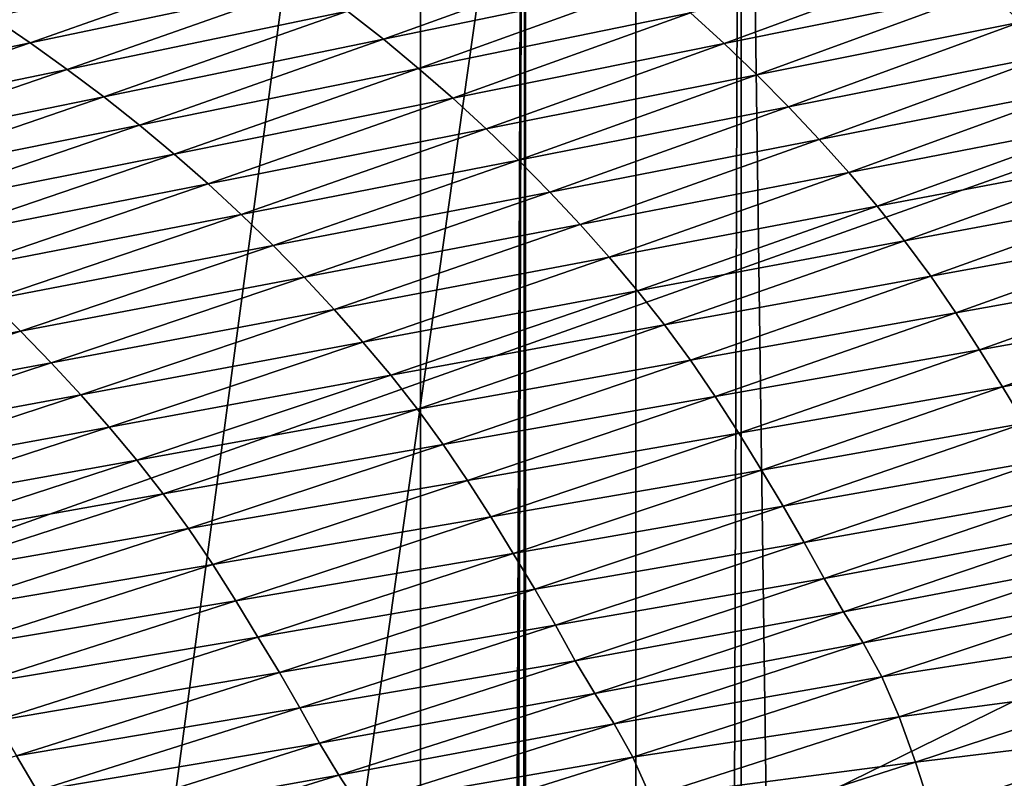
# Model space of a CAD drawing. Extents: x -65 to 446, y -88 to 1318.
# Tile 182 of 229: x 63.714 to 64.171, y -20.059 to -19.707. Entities that reach past the tile are written whole.
import ezdxf

# ---------------------------------------------------------------- set-up
doc = ezdxf.new("R2010")
doc.units = 0
doc.header["$LTSCALE"] = 65.185185
for name, color, linetype in [('1084', 7, 'CONTINUOUS'), ('1105', 7, 'CONTINUOUS'), ('1292', 7, 'CONTINUOUS'), ('1374', 7, 'CONTINUOUS'), ('1442', 7, 'CONTINUOUS'), ('1446', 7, 'CONTINUOUS'), ('1477', 7, 'CONTINUOUS'), ('922', 7, 'CONTINUOUS'), ('940', 7, 'CONTINUOUS')]:
    doc.layers.add(name, color=color, linetype=linetype)

msp = doc.modelspace()

# ---------------------------------------------------------------- linework, layer by layer
at = {"layer": '1084', "color": 7, "linetype": 'CONTINUOUS'}
for points in [[(63.9, -32.5), (59.82878, -16.5, 9.82878), (59.82849, -32.32842, 9.82979), (63.9, -32.5)], [(63.9, -18.9401, 0), (59.82878, -16.5, 9.82878), (63.9, -32.5), (63.9, -18.9401, 0)]]:
    msp.add_3dface(points, dxfattribs=at)
at = {"layer": '1105', "color": 7, "linetype": 'CONTINUOUS'}
for points in [[(63.94889, -18.98899, -1.4), (63.94889, -84.74866, -1.4), (65.05135, -18.98899, -1.4), (63.94889, -18.98899, -1.4)], [(65.05135, -18.98899, -1.4), (63.94889, -84.74866, -1.4), (65.05135, -84.74866, -1.4), (65.05135, -18.98899, -1.4)]]:
    msp.add_3dface(points, dxfattribs=at)
at = {"layer": '1292', "color": 7, "linetype": 'CONTINUOUS'}
for points in [[(64, -18.47248), (59.9296, -20.0576, 9.8693), (65.29985, -18.47248), (64, -18.47248)], [(65.29985, -18.47248), (59.9296, -20.0576, 9.8693), (65.29993, -18.47769, 0.04261), (65.29985, -18.47248)], [(65.29993, -18.47769, 0.04261), (59.9296, -20.0576, 9.8693), (65.3, -18.48291, 0.08523), (65.29993, -18.47769, 0.04261)], [(65.3, -18.48291, 0.08523), (59.9296, -20.0576, 9.8693), (65.29807, -18.51251, 0.32473), (65.3, -18.48291, 0.08523)], [(65.29807, -18.51251, 0.32473), (59.9296, -20.0576, 9.8693), (65.29268, -18.54227, 0.56201), (65.29807, -18.51251, 0.32473)], [(65.29268, -18.54227, 0.56201), (59.9296, -20.0576, 9.8693), (65.28382, -18.57219, 0.79705), (65.29268, -18.54227, 0.56201)], [(65.28382, -18.57219, 0.79705), (59.9296, -20.0576, 9.8693), (65.27148, -18.60223, 1.02974), (65.28382, -18.57219, 0.79705)], [(65.27148, -18.60223, 1.02974), (59.9296, -20.0576, 9.8693), (65.2556, -18.63233, 1.25975), (65.27148, -18.60223, 1.02974)], [(65.2556, -18.63233, 1.25975), (59.9296, -20.0576, 9.8693), (65.23632, -18.6626, 1.48789), (65.2556, -18.63233, 1.25975)], [(65.23632, -18.6626, 1.48789), (59.9296, -20.0576, 9.8693), (65.21374, -18.69314, 1.71506), (65.23632, -18.6626, 1.48789)], [(65.21374, -18.69314, 1.71506), (59.9296, -20.0576, 9.8693), (65.18791, -18.72391, 1.94101), (65.21374, -18.69314, 1.71506)], [(65.18791, -18.72391, 1.94101), (59.9296, -20.0576, 9.8693), (65.15878, -18.75491, 2.16571), (65.18791, -18.72391, 1.94101)], [(65.15878, -18.75491, 2.16571), (59.9296, -20.0576, 9.8693), (65.12629, -18.78625, 2.39006), (65.15878, -18.75491, 2.16571)], [(65.12629, -18.78625, 2.39006), (59.9296, -20.0576, 9.8693), (65.09044, -18.81802, 2.61465), (65.12629, -18.78625, 2.39006)], [(65.09044, -18.81802, 2.61465), (59.9296, -20.0576, 9.8693), (65.0513, -18.85013, 2.83893), (65.09044, -18.81802, 2.61465)], [(65.0513, -18.85013, 2.83893), (59.9296, -20.0576, 9.8693), (65.00873, -18.88266, 3.06332), (65.0513, -18.85013, 2.83893)], [(65.00873, -18.88266, 3.06332), (59.9296, -20.0576, 9.8693), (64.96261, -18.91568, 3.28841), (65.00873, -18.88266, 3.06332)], [(64.96261, -18.91568, 3.28841), (59.9296, -20.0576, 9.8693), (64.91291, -18.94925, 3.51447), (64.96261, -18.91568, 3.28841)], [(64.91291, -18.94925, 3.51447), (59.9296, -20.0576, 9.8693), (64.85969, -18.98329, 3.74107), (64.91291, -18.94925, 3.51447)], [(64.85969, -18.98329, 3.74107), (59.9296, -20.0576, 9.8693), (64.80302, -19.01773, 3.96761), (64.85969, -18.98329, 3.74107)], [(64.80302, -19.01773, 3.96761), (59.9296, -20.0576, 9.8693), (64.7429, -19.05252, 4.19387), (64.80302, -19.01773, 3.96761)], [(64.7429, -19.05252, 4.19387), (59.9296, -20.0576, 9.8693), (64.67926, -19.08774, 4.42028), (64.7429, -19.05252, 4.19387)], [(64.67926, -19.08774, 4.42028), (59.9296, -20.0576, 9.8693), (64.61229, -19.12327, 4.6461), (64.67926, -19.08774, 4.42028)], [(64.61229, -19.12327, 4.6461), (59.9296, -20.0576, 9.8693), (64.54222, -19.15898, 4.87053), (64.61229, -19.12327, 4.6461)], [(64.54222, -19.15898, 4.87053), (59.9296, -20.0576, 9.8693), (64.46895, -19.1949, 5.09381), (64.54222, -19.15898, 4.87053)], [(64.46895, -19.1949, 5.09381), (59.9296, -20.0576, 9.8693), (64.39251, -19.23102, 5.31594), (64.46895, -19.1949, 5.09381)], [(64.39251, -19.23102, 5.31594), (59.9296, -20.0576, 9.8693), (64.31306, -19.26728, 5.53653), (64.39251, -19.23102, 5.31594)], [(64.31306, -19.26728, 5.53653), (59.9296, -20.0576, 9.8693), (64.23072, -19.30362, 5.75531), (64.31306, -19.26728, 5.53653)], [(64.23072, -19.30362, 5.75531), (59.9296, -20.0576, 9.8693), (64.14538, -19.34006, 5.97248), (64.23072, -19.30362, 5.75531)], [(64.14538, -19.34006, 5.97248), (59.9296, -20.0576, 9.8693), (64.05707, -19.37661, 6.18806), (64.14538, -19.34006, 5.97248)], [(64.05707, -19.37661, 6.18806), (59.9296, -20.0576, 9.8693), (63.96585, -19.41325, 6.40203), (64.05707, -19.37661, 6.18806)], [(63.96585, -19.41325, 6.40203), (59.9296, -20.0576, 9.8693), (63.87187, -19.44991, 6.61407), (63.96585, -19.41325, 6.40203)], [(63.87187, -19.44991, 6.61407), (59.9296, -20.0576, 9.8693), (63.77491, -19.48666, 6.82461), (63.87187, -19.44991, 6.61407)], [(63.77491, -19.48666, 6.82461), (59.9296, -20.0576, 9.8693), (63.67462, -19.52362, 7.03432), (63.77491, -19.48666, 6.82461)]]:
    msp.add_3dface(points, dxfattribs=at)
at = {"layer": '1374', "color": 7, "linetype": 'CONTINUOUS'}
for points in [[(64.95129, -19.22659, -1.4), (64.95129, -84.27951, -1.4), (64.04895, -19.22659, -1.4), (64.95129, -19.22659, -1.4)], [(64.04895, -19.22659, -1.4), (64.95129, -84.27951, -1.4), (64.04895, -84.27951, -1.4), (64.04895, -19.22659, -1.4)]]:
    msp.add_3dface(points, dxfattribs=at)
at = {"layer": '1442', "color": 7, "linetype": 'CONTINUOUS'}
for points in [[(64.283, -19.66844, 6.86759), (64.16382, -19.69277, 7.08662), (64.1787, -19.7077, 7.09542), (64.283, -19.66844, 6.86759)], [(63.83139, -19.67755, 7.45368), (63.70095, -19.70543, 7.65944), (63.71861, -19.71733, 7.67348), (63.83139, -19.67755, 7.45368)], [(63.83139, -19.67755, 7.45368), (63.71861, -19.71733, 7.67348), (63.8489, -19.68984, 7.46694), (63.83139, -19.67755, 7.45368)], [(63.99283, -19.67596, 7.26963), (63.86604, -19.70254, 7.47985), (63.88279, -19.71565, 7.49237), (63.99283, -19.67596, 7.26963)], [(63.99283, -19.67596, 7.26963), (63.88279, -19.71565, 7.49237), (64.00938, -19.68948, 7.2812), (63.99283, -19.67596, 7.26963)], [(64.14845, -19.67813, 7.07718), (64.0255, -19.70338, 7.29227), (64.04117, -19.71764, 7.30277), (64.14845, -19.67813, 7.07718)], [(64.14845, -19.67813, 7.07718), (64.04117, -19.71764, 7.30277), (64.16382, -19.69277, 7.08662), (64.14845, -19.67813, 7.07718)], [(63.8489, -19.68984, 7.46694), (63.71861, -19.71733, 7.67348), (63.73593, -19.72964, 7.68724), (63.8489, -19.68984, 7.46694)], [(63.8489, -19.68984, 7.46694), (63.73593, -19.72964, 7.68724), (63.86604, -19.70254, 7.47985), (63.8489, -19.68984, 7.46694)], [(64.00938, -19.68948, 7.2812), (63.88279, -19.71565, 7.49237), (63.89916, -19.72916, 7.50442), (64.00938, -19.68948, 7.2812)], [(64.00938, -19.68948, 7.2812), (63.89916, -19.72916, 7.50442), (64.0255, -19.70338, 7.29227), (64.00938, -19.68948, 7.2812)], [(64.16382, -19.69277, 7.08662), (64.04117, -19.71764, 7.30277), (64.05637, -19.73222, 7.31266), (64.16382, -19.69277, 7.08662)], [(64.16382, -19.69277, 7.08662), (64.05637, -19.73222, 7.31266), (64.1787, -19.7077, 7.09542), (64.16382, -19.69277, 7.08662)], [(63.86604, -19.70254, 7.47985), (63.73593, -19.72964, 7.68724), (63.75288, -19.74235, 7.70064), (63.86604, -19.70254, 7.47985)], [(63.86604, -19.70254, 7.47985), (63.75288, -19.74235, 7.70064), (63.88279, -19.71565, 7.49237), (63.86604, -19.70254, 7.47985)], [(63.70095, -19.70543, 7.65944), (63.58501, -19.74529, 7.87736), (63.71861, -19.71733, 7.67348), (63.70095, -19.70543, 7.65944)], [(64.0255, -19.70338, 7.29227), (63.89916, -19.72916, 7.50442), (63.9151, -19.74303, 7.51595), (64.0255, -19.70338, 7.29227)], [(64.0255, -19.70338, 7.29227), (63.9151, -19.74303, 7.51595), (64.04117, -19.71764, 7.30277), (64.0255, -19.70338, 7.29227)], [(64.1787, -19.7077, 7.09542), (64.05637, -19.73222, 7.31266), (64.07107, -19.74709, 7.32188), (64.1787, -19.7077, 7.09542)], [(64.1787, -19.7077, 7.09542), (64.07107, -19.74709, 7.32188), (64.19309, -19.72289, 7.10352), (64.1787, -19.7077, 7.09542)], [(63.88279, -19.71565, 7.49237), (63.75288, -19.74235, 7.70064), (63.76946, -19.75546, 7.71363), (63.88279, -19.71565, 7.49237)], [(63.88279, -19.71565, 7.49237), (63.76946, -19.75546, 7.71363), (63.89916, -19.72916, 7.50442), (63.88279, -19.71565, 7.49237)], [(63.71861, -19.71733, 7.67348), (63.58501, -19.74529, 7.87736), (63.60248, -19.75722, 7.89189), (63.71861, -19.71733, 7.67348)], [(63.71861, -19.71733, 7.67348), (63.60248, -19.75722, 7.89189), (63.73593, -19.72964, 7.68724), (63.71861, -19.71733, 7.67348)], [(64.04117, -19.71764, 7.30277), (63.9151, -19.74303, 7.51595), (63.93059, -19.75725, 7.5269), (64.04117, -19.71764, 7.30277)], [(64.04117, -19.71764, 7.30277), (63.93059, -19.75725, 7.5269), (64.05637, -19.73222, 7.31266), (64.04117, -19.71764, 7.30277)], [(64.19309, -19.72289, 7.10352), (64.07107, -19.74709, 7.32188), (64.08529, -19.7622, 7.33039), (64.19309, -19.72289, 7.10352)], [(64.19309, -19.72289, 7.10352), (64.08529, -19.7622, 7.33039), (64.20697, -19.73832, 7.11089), (64.19309, -19.72289, 7.10352)], [(63.73593, -19.72964, 7.68724), (63.60248, -19.75722, 7.89189), (63.61961, -19.76955, 7.90612), (63.73593, -19.72964, 7.68724)], [(63.73593, -19.72964, 7.68724), (63.61961, -19.76955, 7.90612), (63.75288, -19.74235, 7.70064), (63.73593, -19.72964, 7.68724)], [(63.89916, -19.72916, 7.50442), (63.76946, -19.75546, 7.71363), (63.78564, -19.76895, 7.72614), (63.89916, -19.72916, 7.50442)], [(63.89916, -19.72916, 7.50442), (63.78564, -19.76895, 7.72614), (63.9151, -19.74303, 7.51595), (63.89916, -19.72916, 7.50442)], [(64.05637, -19.73222, 7.31266), (63.93059, -19.75725, 7.5269), (63.94561, -19.77178, 7.53722), (64.05637, -19.73222, 7.31266)], [(64.05637, -19.73222, 7.31266), (63.94561, -19.77178, 7.53722), (64.07107, -19.74709, 7.32188), (64.05637, -19.73222, 7.31266)], [(64.20697, -19.73832, 7.11089), (64.08529, -19.7622, 7.33039), (64.09901, -19.77754, 7.33813), (64.20697, -19.73832, 7.11089)], [(64.20697, -19.73832, 7.11089), (64.09901, -19.77754, 7.33813), (64.22035, -19.75406, 7.11745), (64.20697, -19.73832, 7.11089)], [(63.75288, -19.74235, 7.70064), (63.61961, -19.76955, 7.90612), (63.63638, -19.78227, 7.91999), (63.75288, -19.74235, 7.70064)], [(63.75288, -19.74235, 7.70064), (63.63638, -19.78227, 7.91999), (63.76946, -19.75546, 7.71363), (63.75288, -19.74235, 7.70064)], [(63.9151, -19.74303, 7.51595), (63.78564, -19.76895, 7.72614), (63.80141, -19.78279, 7.73812), (63.9151, -19.74303, 7.51595)], [(63.9151, -19.74303, 7.51595), (63.80141, -19.78279, 7.73812), (63.93059, -19.75725, 7.5269), (63.9151, -19.74303, 7.51595)], [(64.07107, -19.74709, 7.32188), (63.94561, -19.77178, 7.53722), (63.96015, -19.78658, 7.54686), (64.07107, -19.74709, 7.32188)], [(64.07107, -19.74709, 7.32188), (63.96015, -19.78658, 7.54686), (64.08529, -19.7622, 7.33039), (64.07107, -19.74709, 7.32188)], [(63.76946, -19.75546, 7.71363), (63.63638, -19.78227, 7.91999), (63.65278, -19.79537, 7.93344), (63.76946, -19.75546, 7.71363)], [(63.76946, -19.75546, 7.71363), (63.65278, -19.79537, 7.93344), (63.78564, -19.76895, 7.72614), (63.76946, -19.75546, 7.71363)], [(63.93059, -19.75725, 7.5269), (63.80141, -19.78279, 7.73812), (63.81673, -19.79696, 7.74951), (63.93059, -19.75725, 7.5269)], [(63.93059, -19.75725, 7.5269), (63.81673, -19.79696, 7.74951), (63.94561, -19.77178, 7.53722), (63.93059, -19.75725, 7.5269)], [(64.22035, -19.75406, 7.11745), (64.09901, -19.77754, 7.33813), (64.11223, -19.79318, 7.34504), (64.22035, -19.75406, 7.11745)], [(64.22035, -19.75406, 7.11745), (64.11223, -19.79318, 7.34504), (64.23322, -19.77019, 7.12315), (64.22035, -19.75406, 7.11745)], [(64.08529, -19.7622, 7.33039), (63.96015, -19.78658, 7.54686), (63.9742, -19.80162, 7.55576), (64.08529, -19.7622, 7.33039)], [(64.08529, -19.7622, 7.33039), (63.9742, -19.80162, 7.55576), (64.09901, -19.77754, 7.33813), (64.08529, -19.7622, 7.33039)], [(63.78564, -19.76895, 7.72614), (63.65278, -19.79537, 7.93344), (63.66879, -19.80884, 7.94641), (63.78564, -19.76895, 7.72614)], [(63.78564, -19.76895, 7.72614), (63.66879, -19.80884, 7.94641), (63.80141, -19.78279, 7.73812), (63.78564, -19.76895, 7.72614)], [(63.94561, -19.77178, 7.53722), (63.81673, -19.79696, 7.74951), (63.83158, -19.81144, 7.76025), (63.94561, -19.77178, 7.53722)], [(63.94561, -19.77178, 7.53722), (63.83158, -19.81144, 7.76025), (63.96015, -19.78658, 7.54686), (63.94561, -19.77178, 7.53722)], [(64.23322, -19.77019, 7.12315), (64.11223, -19.79318, 7.34504), (64.12495, -19.80921, 7.35105), (64.23322, -19.77019, 7.12315)], [(64.23322, -19.77019, 7.12315), (64.12495, -19.80921, 7.35105), (64.24557, -19.78679, 7.12789), (64.23322, -19.77019, 7.12315)], [(64.09901, -19.77754, 7.33813), (63.9742, -19.80162, 7.55576), (63.98776, -19.81686, 7.56386), (64.09901, -19.77754, 7.33813)], [(64.09901, -19.77754, 7.33813), (63.98776, -19.81686, 7.56386), (64.11223, -19.79318, 7.34504), (64.09901, -19.77754, 7.33813)], [(63.80141, -19.78279, 7.73812), (63.66879, -19.80884, 7.94641), (63.68439, -19.82265, 7.95883), (63.80141, -19.78279, 7.73812)], [(63.80141, -19.78279, 7.73812), (63.68439, -19.82265, 7.95883), (63.81673, -19.79696, 7.74951), (63.80141, -19.78279, 7.73812)], [(63.96015, -19.78658, 7.54686), (63.83158, -19.81144, 7.76025), (63.84595, -19.82617, 7.77028), (63.96015, -19.78658, 7.54686)], [(63.96015, -19.78658, 7.54686), (63.84595, -19.82617, 7.77028), (63.9742, -19.80162, 7.55576), (63.96015, -19.78658, 7.54686)], [(64.24557, -19.78679, 7.12789), (64.12495, -19.80921, 7.35105), (64.13715, -19.82571, 7.35608), (64.24557, -19.78679, 7.12789)], [(64.24557, -19.78679, 7.12789), (64.13715, -19.82571, 7.35608), (64.2573, -19.80382, 7.13153), (64.24557, -19.78679, 7.12789)], [(64.11223, -19.79318, 7.34504), (63.98776, -19.81686, 7.56386), (64.00083, -19.83239, 7.57111), (64.11223, -19.79318, 7.34504)], [(64.11223, -19.79318, 7.34504), (64.00083, -19.83239, 7.57111), (64.12495, -19.80921, 7.35105), (64.11223, -19.79318, 7.34504)], [(63.81673, -19.79696, 7.74951), (63.68439, -19.82265, 7.95883), (63.69954, -19.83678, 7.97064), (63.81673, -19.79696, 7.74951)], [(63.81673, -19.79696, 7.74951), (63.69954, -19.83678, 7.97064), (63.83158, -19.81144, 7.76025), (63.81673, -19.79696, 7.74951)], [(63.9742, -19.80162, 7.55576), (63.84595, -19.82617, 7.77028), (63.85984, -19.84111, 7.77955), (63.9742, -19.80162, 7.55576)], [(63.9742, -19.80162, 7.55576), (63.85984, -19.84111, 7.77955), (63.98776, -19.81686, 7.56386), (63.9742, -19.80162, 7.55576)], [(64.2573, -19.80382, 7.13153), (64.13715, -19.82571, 7.35608), (64.14875, -19.84263, 7.35996), (64.2573, -19.80382, 7.13153)], [(64.2573, -19.80382, 7.13153), (64.14875, -19.84263, 7.35996), (64.2685, -19.82112, 7.13416), (64.2573, -19.80382, 7.13153)], [(63.83158, -19.81144, 7.76025), (63.69954, -19.83678, 7.97064), (63.71422, -19.85119, 7.98178), (63.83158, -19.81144, 7.76025)], [(63.83158, -19.81144, 7.76025), (63.71422, -19.85119, 7.98178), (63.84595, -19.82617, 7.77028), (63.83158, -19.81144, 7.76025)], [(64.12495, -19.80921, 7.35105), (64.00083, -19.83239, 7.57111), (64.01341, -19.84832, 7.57743), (64.12495, -19.80921, 7.35105)], [(64.12495, -19.80921, 7.35105), (64.01341, -19.84832, 7.57743), (64.13715, -19.82571, 7.35608), (64.12495, -19.80921, 7.35105)], [(63.98776, -19.81686, 7.56386), (63.85984, -19.84111, 7.77955), (63.87325, -19.85626, 7.78801), (63.98776, -19.81686, 7.56386)], [(63.98776, -19.81686, 7.56386), (63.87325, -19.85626, 7.78801), (64.00083, -19.83239, 7.57111), (63.98776, -19.81686, 7.56386)], [(64.2685, -19.82112, 7.13416), (64.14875, -19.84263, 7.35996), (64.15981, -19.85984, 7.36278), (64.2685, -19.82112, 7.13416)], [(64.2685, -19.82112, 7.13416), (64.15981, -19.85984, 7.36278), (64.27926, -19.83845, 7.13594), (64.2685, -19.82112, 7.13416)], [(63.84595, -19.82617, 7.77028), (63.71422, -19.85119, 7.98178), (63.72843, -19.86584, 7.99219), (63.84595, -19.82617, 7.77028)], [(63.84595, -19.82617, 7.77028), (63.72843, -19.86584, 7.99219), (63.85984, -19.84111, 7.77955), (63.84595, -19.82617, 7.77028)], [(64.13715, -19.82571, 7.35608), (64.01341, -19.84832, 7.57743), (64.02547, -19.86471, 7.58272), (64.13715, -19.82571, 7.35608)], [(64.13715, -19.82571, 7.35608), (64.02547, -19.86471, 7.58272), (64.14875, -19.84263, 7.35996), (64.13715, -19.82571, 7.35608)], [(64.00083, -19.83239, 7.57111), (63.87325, -19.85626, 7.78801), (63.88617, -19.87168, 7.79558), (64.00083, -19.83239, 7.57111)], [(64.00083, -19.83239, 7.57111), (63.88617, -19.87168, 7.79558), (64.01341, -19.84832, 7.57743), (64.00083, -19.83239, 7.57111)], [(63.69954, -19.83678, 7.97064), (63.57895, -19.87669, 8.19034), (63.71422, -19.85119, 7.98178), (63.69954, -19.83678, 7.97064)], [(64.27926, -19.83845, 7.13594), (64.15981, -19.85984, 7.36278), (64.17046, -19.87705, 7.36473), (64.27926, -19.83845, 7.13594)], [(64.27926, -19.83845, 7.13594), (64.17046, -19.87705, 7.36473), (64.28962, -19.85553, 7.13669), (64.27926, -19.83845, 7.13594)], [(63.85984, -19.84111, 7.77955), (63.72843, -19.86584, 7.99219), (63.74216, -19.8807, 8.00183), (63.85984, -19.84111, 7.77955)], [(63.85984, -19.84111, 7.77955), (63.74216, -19.8807, 8.00183), (63.87325, -19.85626, 7.78801), (63.85984, -19.84111, 7.77955)], [(64.14875, -19.84263, 7.35996), (64.02547, -19.86471, 7.58272), (64.03693, -19.88153, 7.58683), (64.14875, -19.84263, 7.35996)], [(64.14875, -19.84263, 7.35996), (64.03693, -19.88153, 7.58683), (64.15981, -19.85984, 7.36278), (64.14875, -19.84263, 7.35996)], [(64.01341, -19.84832, 7.57743), (63.88617, -19.87168, 7.79558), (63.8986, -19.88749, 7.80219), (64.01341, -19.84832, 7.57743)], [(64.01341, -19.84832, 7.57743), (63.8986, -19.88749, 7.80219), (64.02547, -19.86471, 7.58272), (64.01341, -19.84832, 7.57743)], [(63.71422, -19.85119, 7.98178), (63.57895, -19.87669, 8.19034), (63.59347, -19.89104, 8.20187), (63.71422, -19.85119, 7.98178)], [(63.71422, -19.85119, 7.98178), (63.59347, -19.89104, 8.20187), (63.72843, -19.86584, 7.99219), (63.71422, -19.85119, 7.98178)], [(63.87325, -19.85626, 7.78801), (63.74216, -19.8807, 8.00183), (63.75542, -19.89574, 8.01062), (63.87325, -19.85626, 7.78801)], [(63.87325, -19.85626, 7.78801), (63.75542, -19.89574, 8.01062), (63.88617, -19.87168, 7.79558), (63.87325, -19.85626, 7.78801)], [(64.28962, -19.85553, 7.13669), (64.17046, -19.87705, 7.36473), (64.18071, -19.89398, 7.3656), (64.28962, -19.85553, 7.13669)], [(64.15981, -19.85984, 7.36278), (64.03693, -19.88153, 7.58683), (64.04786, -19.89863, 7.58984), (64.15981, -19.85984, 7.36278)], [(64.15981, -19.85984, 7.36278), (64.04786, -19.89863, 7.58984), (64.17046, -19.87705, 7.36473), (64.15981, -19.85984, 7.36278)], [(63.72843, -19.86584, 7.99219), (63.59347, -19.89104, 8.20187), (63.60752, -19.90561, 8.21266), (63.72843, -19.86584, 7.99219)], [(63.72843, -19.86584, 7.99219), (63.60752, -19.90561, 8.21266), (63.74216, -19.8807, 8.00183), (63.72843, -19.86584, 7.99219)], [(64.02547, -19.86471, 7.58272), (63.8986, -19.88749, 7.80219), (63.91053, -19.90377, 7.80774), (64.02547, -19.86471, 7.58272)], [(64.02547, -19.86471, 7.58272), (63.91053, -19.90377, 7.80774), (64.03693, -19.88153, 7.58683), (64.02547, -19.86471, 7.58272)], [(63.88617, -19.87168, 7.79558), (63.75542, -19.89574, 8.01062), (63.76819, -19.91105, 8.0185), (63.88617, -19.87168, 7.79558)], [(63.88617, -19.87168, 7.79558), (63.76819, -19.91105, 8.0185), (63.8986, -19.88749, 7.80219), (63.88617, -19.87168, 7.79558)], [(63.74216, -19.8807, 8.00183), (63.60752, -19.90561, 8.21266), (63.62109, -19.92037, 8.22265), (63.74216, -19.8807, 8.00183)], [(63.74216, -19.8807, 8.00183), (63.62109, -19.92037, 8.22265), (63.75542, -19.89574, 8.01062), (63.74216, -19.8807, 8.00183)], [(64.03693, -19.88153, 7.58683), (63.91053, -19.90377, 7.80774), (63.92186, -19.92049, 7.81205), (64.03693, -19.88153, 7.58683)], [(64.03693, -19.88153, 7.58683), (63.92186, -19.92049, 7.81205), (64.04786, -19.89863, 7.58984), (64.03693, -19.88153, 7.58683)], [(64.17046, -19.87705, 7.36473), (64.04786, -19.89863, 7.58984), (64.0584, -19.91573, 7.59194), (64.17046, -19.87705, 7.36473)], [(64.17046, -19.87705, 7.36473), (64.0584, -19.91573, 7.59194), (64.18071, -19.89398, 7.3656), (64.17046, -19.87705, 7.36473)], [(63.8986, -19.88749, 7.80219), (63.76819, -19.91105, 8.0185), (63.78049, -19.92674, 8.02539), (63.8986, -19.88749, 7.80219)], [(63.8986, -19.88749, 7.80219), (63.78049, -19.92674, 8.02539), (63.91053, -19.90377, 7.80774), (63.8986, -19.88749, 7.80219)], [(64.18071, -19.89398, 7.3656), (64.0584, -19.91573, 7.59194), (64.06855, -19.93251, 7.59293), (64.18071, -19.89398, 7.3656)], [(64.18071, -19.89398, 7.3656), (64.06855, -19.93251, 7.59293), (64.1905, -19.91095, 7.36381), (64.18071, -19.89398, 7.3656)], [(63.75542, -19.89574, 8.01062), (63.62109, -19.92037, 8.22265), (63.6342, -19.93531, 8.23177), (63.75542, -19.89574, 8.01062)], [(63.75542, -19.89574, 8.01062), (63.6342, -19.93531, 8.23177), (63.76819, -19.91105, 8.0185), (63.75542, -19.89574, 8.01062)], [(64.04786, -19.89863, 7.58984), (63.92186, -19.92049, 7.81205), (63.93267, -19.93748, 7.81523), (64.04786, -19.89863, 7.58984)], [(64.04786, -19.89863, 7.58984), (63.93267, -19.93748, 7.81523), (64.0584, -19.91573, 7.59194), (64.04786, -19.89863, 7.58984)], [(63.91053, -19.90377, 7.80774), (63.78049, -19.92674, 8.02539), (63.79227, -19.9429, 8.03118), (63.91053, -19.90377, 7.80774)], [(63.91053, -19.90377, 7.80774), (63.79227, -19.9429, 8.03118), (63.92186, -19.92049, 7.81205), (63.91053, -19.90377, 7.80774)], [(63.76819, -19.91105, 8.0185), (63.6342, -19.93531, 8.23177), (63.64683, -19.9505, 8.23995), (63.76819, -19.91105, 8.0185)], [(63.76819, -19.91105, 8.0185), (63.64683, -19.9505, 8.23995), (63.78049, -19.92674, 8.02539), (63.76819, -19.91105, 8.0185)], [(64.1905, -19.91095, 7.36381), (64.06855, -19.93251, 7.59293), (64.07825, -19.94931, 7.59113), (64.1905, -19.91095, 7.36381)], [(64.1905, -19.91095, 7.36381), (64.07825, -19.94931, 7.59113), (64.19984, -19.92784, 7.35898), (64.1905, -19.91095, 7.36381)], [(64.0584, -19.91573, 7.59194), (63.93267, -19.93748, 7.81523), (63.94309, -19.95445, 7.81748), (64.0584, -19.91573, 7.59194)], [(64.0584, -19.91573, 7.59194), (63.94309, -19.95445, 7.81748), (64.06855, -19.93251, 7.59293), (64.0584, -19.91573, 7.59194)], [(63.92186, -19.92049, 7.81205), (63.79227, -19.9429, 8.03118), (63.80348, -19.95951, 8.03569), (63.92186, -19.92049, 7.81205)], [(63.92186, -19.92049, 7.81205), (63.80348, -19.95951, 8.03569), (63.93267, -19.93748, 7.81523), (63.92186, -19.92049, 7.81205)], [(63.78049, -19.92674, 8.02539), (63.64683, -19.9505, 8.23995), (63.65898, -19.96607, 8.24711), (63.78049, -19.92674, 8.02539)], [(63.78049, -19.92674, 8.02539), (63.65898, -19.96607, 8.24711), (63.79227, -19.9429, 8.03118), (63.78049, -19.92674, 8.02539)], [(64.19984, -19.92784, 7.35898), (64.07825, -19.94931, 7.59113), (64.08751, -19.96603, 7.58615), (64.19984, -19.92784, 7.35898)], [(64.19984, -19.92784, 7.35898), (64.08751, -19.96603, 7.58615), (64.209, -19.94352, 7.35482), (64.19984, -19.92784, 7.35898)], [(64.06855, -19.93251, 7.59293), (63.94309, -19.95445, 7.81748), (63.95315, -19.97107, 7.81857), (64.06855, -19.93251, 7.59293)], [(64.06855, -19.93251, 7.59293), (63.95315, -19.97107, 7.81857), (64.07825, -19.94931, 7.59113), (64.06855, -19.93251, 7.59293)], [(63.93267, -19.93748, 7.81523), (63.80348, -19.95951, 8.03569), (63.81417, -19.97638, 8.03904), (63.93267, -19.93748, 7.81523)], [(63.93267, -19.93748, 7.81523), (63.81417, -19.97638, 8.03904), (63.94309, -19.95445, 7.81748), (63.93267, -19.93748, 7.81523)], [(63.79227, -19.9429, 8.03118), (63.65898, -19.96607, 8.24711), (63.67064, -19.98211, 8.25313), (63.79227, -19.9429, 8.03118)], [(63.79227, -19.9429, 8.03118), (63.67064, -19.98211, 8.25313), (63.80348, -19.95951, 8.03569), (63.79227, -19.9429, 8.03118)], [(64.209, -19.94352, 7.35482), (64.08751, -19.96603, 7.58615), (64.09662, -19.98145, 7.58189), (64.209, -19.94352, 7.35482)], [(64.209, -19.94352, 7.35482), (64.09662, -19.98145, 7.58189), (64.21806, -19.95831, 7.35405), (64.209, -19.94352, 7.35482)], [(64.07825, -19.94931, 7.59113), (63.95315, -19.97107, 7.81857), (63.96277, -19.98772, 7.81675), (64.07825, -19.94931, 7.59113)], [(64.07825, -19.94931, 7.59113), (63.96277, -19.98772, 7.81675), (64.08751, -19.96603, 7.58615), (64.07825, -19.94931, 7.59113)], [(63.94309, -19.95445, 7.81748), (63.81417, -19.97638, 8.03904), (63.82449, -19.99322, 8.04141), (63.94309, -19.95445, 7.81748)], [(63.94309, -19.95445, 7.81748), (63.82449, -19.99322, 8.04141), (63.95315, -19.97107, 7.81857), (63.94309, -19.95445, 7.81748)], [(64.21806, -19.95831, 7.35405), (64.09662, -19.98145, 7.58189), (64.10565, -19.99592, 7.58119), (64.21806, -19.95831, 7.35405)], [(64.21806, -19.95831, 7.35405), (64.10565, -19.99592, 7.58119), (64.22679, -19.97433, 7.3541), (64.21806, -19.95831, 7.35405)], [(63.80348, -19.95951, 8.03569), (63.67064, -19.98211, 8.25313), (63.68171, -19.9986, 8.25784), (63.80348, -19.95951, 8.03569)], [(63.80348, -19.95951, 8.03569), (63.68171, -19.9986, 8.25784), (63.81417, -19.97638, 8.03904), (63.80348, -19.95951, 8.03569)], [(64.08751, -19.96603, 7.58615), (63.96277, -19.98772, 7.81675), (63.97196, -20.00425, 7.81161), (64.08751, -19.96603, 7.58615)], [(64.08751, -19.96603, 7.58615), (63.97196, -20.00425, 7.81161), (64.09662, -19.98145, 7.58189), (64.08751, -19.96603, 7.58615)], [(63.95315, -19.97107, 7.81857), (63.82449, -19.99322, 8.04141), (63.83446, -20.00969, 8.04259), (63.95315, -19.97107, 7.81857)], [(63.95315, -19.97107, 7.81857), (63.83446, -20.00969, 8.04259), (63.96277, -19.98772, 7.81675), (63.95315, -19.97107, 7.81857)], [(63.81417, -19.97638, 8.03904), (63.68171, -19.9986, 8.25784), (63.69229, -20.01536, 8.26134), (63.81417, -19.97638, 8.03904)], [(63.81417, -19.97638, 8.03904), (63.69229, -20.01536, 8.26134), (63.82449, -19.99322, 8.04141), (63.81417, -19.97638, 8.03904)], [(64.22679, -19.97433, 7.3541), (64.10565, -19.99592, 7.58119), (64.11436, -20.01165, 7.58136), (64.22679, -19.97433, 7.3541)], [(64.22679, -19.97433, 7.3541), (64.11436, -20.01165, 7.58136), (64.23493, -19.99315, 7.35135), (64.22679, -19.97433, 7.3541)], [(64.09662, -19.98145, 7.58189), (63.97196, -20.00425, 7.81161), (63.98102, -20.01941, 7.80723), (64.09662, -19.98145, 7.58189)], [(64.09662, -19.98145, 7.58189), (63.98102, -20.01941, 7.80723), (64.10565, -19.99592, 7.58119), (64.09662, -19.98145, 7.58189)], [(63.96277, -19.98772, 7.81675), (63.83446, -20.00969, 8.04259), (63.844, -20.02617, 8.04074), (63.96277, -19.98772, 7.81675)], [(63.96277, -19.98772, 7.81675), (63.844, -20.02617, 8.04074), (63.97196, -20.00425, 7.81161), (63.96277, -19.98772, 7.81675)], [(63.82449, -19.99322, 8.04141), (63.69229, -20.01536, 8.26134), (63.7025, -20.03207, 8.26383), (63.82449, -19.99322, 8.04141)], [(63.82449, -19.99322, 8.04141), (63.7025, -20.03207, 8.26383), (63.83446, -20.00969, 8.04259), (63.82449, -19.99322, 8.04141)], [(64.10565, -19.99592, 7.58119), (63.98102, -20.01941, 7.80723), (63.99003, -20.03355, 7.80659), (64.10565, -19.99592, 7.58119)], [(64.10565, -19.99592, 7.58119), (63.99003, -20.03355, 7.80659), (64.11436, -20.01165, 7.58136), (64.10565, -19.99592, 7.58119)], [(64.23493, -19.99315, 7.35135), (64.11436, -20.01165, 7.58136), (64.12249, -20.0303, 7.57859), (64.23493, -19.99315, 7.35135)], [(64.23493, -19.99315, 7.35135), (64.12249, -20.0303, 7.57859), (64.24255, -20.01427, 7.34585), (64.23493, -19.99315, 7.35135)], [(63.97196, -20.00425, 7.81161), (63.844, -20.02617, 8.04074), (63.85312, -20.04252, 8.03543), (63.97196, -20.00425, 7.81161)], [(63.97196, -20.00425, 7.81161), (63.85312, -20.04252, 8.03543), (63.98102, -20.01941, 7.80723), (63.97196, -20.00425, 7.81161)], [(63.83446, -20.00969, 8.04259), (63.7025, -20.03207, 8.26383), (63.71238, -20.04838, 8.2651), (63.83446, -20.00969, 8.04259)], [(63.83446, -20.00969, 8.04259), (63.71238, -20.04838, 8.2651), (63.844, -20.02617, 8.04074), (63.83446, -20.00969, 8.04259)], [(64.11436, -20.01165, 7.58136), (63.99003, -20.03355, 7.80659), (63.99872, -20.04898, 7.80686), (64.11436, -20.01165, 7.58136)], [(64.11436, -20.01165, 7.58136), (63.99872, -20.04898, 7.80686), (64.12249, -20.0303, 7.57859), (64.11436, -20.01165, 7.58136)], [(64.24255, -20.01427, 7.34585), (64.12249, -20.0303, 7.57859), (64.13009, -20.05133, 7.57293), (64.24255, -20.01427, 7.34585)], [(64.24255, -20.01427, 7.34585), (64.13009, -20.05133, 7.57293), (64.24975, -20.03679, 7.33835), (64.24255, -20.01427, 7.34585)], [(63.98102, -20.01941, 7.80723), (63.85312, -20.04252, 8.03543), (63.86213, -20.05741, 8.03092), (63.98102, -20.01941, 7.80723)], [(63.98102, -20.01941, 7.80723), (63.86213, -20.05741, 8.03092), (63.99003, -20.03355, 7.80659), (63.98102, -20.01941, 7.80723)], [(63.844, -20.02617, 8.04074), (63.71238, -20.04838, 8.2651), (63.72185, -20.06468, 8.26321), (63.844, -20.02617, 8.04074)], [(63.844, -20.02617, 8.04074), (63.72185, -20.06468, 8.26321), (63.85312, -20.04252, 8.03543), (63.844, -20.02617, 8.04074)], [(64.12249, -20.0303, 7.57859), (63.99872, -20.04898, 7.80686), (64.00684, -20.06745, 7.80406), (64.12249, -20.0303, 7.57859)], [(64.12249, -20.0303, 7.57859), (64.00684, -20.06745, 7.80406), (64.13009, -20.05133, 7.57293), (64.12249, -20.0303, 7.57859)], [(63.99003, -20.03355, 7.80659), (63.86213, -20.05741, 8.03092), (63.87112, -20.07121, 8.03033), (63.99003, -20.03355, 7.80659)], [(63.99003, -20.03355, 7.80659), (63.87112, -20.07121, 8.03033), (63.99872, -20.04898, 7.80686), (63.99003, -20.03355, 7.80659)], [(64.24975, -20.03679, 7.33835), (64.13009, -20.05133, 7.57293), (64.13728, -20.0738, 7.56518), (64.24975, -20.03679, 7.33835)], [(64.24975, -20.03679, 7.33835), (64.13728, -20.0738, 7.56518), (64.25666, -20.06004, 7.32892), (64.24975, -20.03679, 7.33835)], [(63.85312, -20.04252, 8.03543), (63.72185, -20.06468, 8.26321), (63.7309, -20.08085, 8.25772), (63.85312, -20.04252, 8.03543)], [(63.85312, -20.04252, 8.03543), (63.7309, -20.08085, 8.25772), (63.86213, -20.05741, 8.03092), (63.85312, -20.04252, 8.03543)], [(63.71238, -20.04838, 8.2651), (63.58684, -20.08715, 8.4862), (63.72185, -20.06468, 8.26321), (63.71238, -20.04838, 8.2651)], [(63.99872, -20.04898, 7.80686), (63.87112, -20.07121, 8.03033), (63.87981, -20.08635, 8.0307), (63.99872, -20.04898, 7.80686)], [(63.99872, -20.04898, 7.80686), (63.87981, -20.08635, 8.0307), (64.00684, -20.06745, 7.80406), (63.99872, -20.04898, 7.80686)], [(64.13009, -20.05133, 7.57293), (64.00684, -20.06745, 7.80406), (64.01443, -20.08839, 7.79824), (64.13009, -20.05133, 7.57293)], [(64.13009, -20.05133, 7.57293), (64.01443, -20.08839, 7.79824), (64.13728, -20.0738, 7.56518), (64.13009, -20.05133, 7.57293)], [(63.86213, -20.05741, 8.03092), (63.7309, -20.08085, 8.25772), (63.73987, -20.09546, 8.25308), (63.86213, -20.05741, 8.03092)], [(63.86213, -20.05741, 8.03092), (63.73987, -20.09546, 8.25308), (63.87112, -20.07121, 8.03033), (63.86213, -20.05741, 8.03092)]]:
    msp.add_3dface(points, dxfattribs=at)
at = {"layer": '1446', "color": 7, "linetype": 'CONTINUOUS'}
for points in [[(64, -18.47248), (62.12026, -32.47771, 7.00709), (59.9296, -20.0576, 9.8693), (64, -18.47248)], [(64.00006, -19.1777), (62.12026, -32.47771, 7.00709), (64, -18.47248), (64.00006, -19.1777)], [(64.00006, -32.60002), (62.12026, -32.47771, 7.00709), (64.00006, -19.1777), (64.00006, -32.60002)]]:
    msp.add_3dface(points, dxfattribs=at)
at = {"layer": '1477', "color": 7, "linetype": 'CONTINUOUS'}
for points in [[(64.00006, -32.60002), (64.00006, -19.1777), (64.04895, -19.22659, -1.4), (64.00006, -32.60002)], [(64.00006, -32.60002), (64.04895, -19.22659, -1.4), (64.04895, -84.27951, -1.4), (64.00006, -32.60002)]]:
    msp.add_3dface(points, dxfattribs=at)
at = {"layer": '922', "color": 7, "linetype": 'CONTINUOUS'}
for points in [[(58.54071, -18.23446, -13.52983), (65.995, -19.13135, -0.4), (59.64452, -20.5, -12.76649), (58.54071, -18.23446, -13.52983)], [(59.64452, -20.5, -12.76649), (65.995, -19.13135, -0.4), (62.13891, -20.5, -10.42338), (59.64452, -20.5, -12.76649)], [(62.13891, -20.5, -10.42338), (65.995, -19.13135, -0.4), (62.83956, -20.67774, -9.54702), (62.13891, -20.5, -10.42338)], [(62.83956, -20.67774, -9.54702), (65.995, -19.13135, -0.4), (63.16788, -20.92097, -9.08884), (62.83956, -20.67774, -9.54702)], [(63.16788, -20.92097, -9.08884), (65.995, -19.13135, -0.4), (63.45386, -21.3112, -8.65988), (63.16788, -20.92097, -9.08884)], [(63.45386, -21.3112, -8.65988), (65.995, -19.13135, -0.4), (63.61758, -22, -8.40008), (63.45386, -21.3112, -8.65988)], [(65.995, -19.13135, -0.4), (65.76858, -86.70779, -2.71141), (63.61758, -32, -8.40008), (65.995, -19.13135, -0.4)], [(63.61758, -22, -8.40008), (65.995, -19.13135, -0.4), (63.61758, -25.40326, -8.40008), (63.61758, -22, -8.40008)], [(63.61758, -25.40326, -8.40008), (65.995, -19.13135, -0.4), (63.61758, -29.59674, -8.40008), (63.61758, -25.40326, -8.40008)], [(63.61758, -29.59674, -8.40008), (65.995, -19.13135, -0.4), (63.61758, -32, -8.40008), (63.61758, -29.59674, -8.40008)]]:
    msp.add_3dface(points, dxfattribs=at)
at = {"layer": '940', "color": 7, "linetype": 'CONTINUOUS'}
for points in [[(63.9, -18.9401, 0), (63.9, -32.5), (63.94889, -18.98899, -1.4), (63.9, -18.9401, 0)], [(63.9, -33.7), (63.9, -35.25563), (63.94889, -18.98899, -1.4), (63.9, -33.7)], [(63.9, -35.25563), (63.9, -84.55017, 0), (63.94889, -18.98899, -1.4), (63.9, -35.25563)], [(63.9, -32.5), (63.9, -33.7), (63.94889, -18.98899, -1.4), (63.9, -32.5)], [(63.9, -84.55017, 0), (63.91397, -84.55017, -0.4), (63.94889, -18.98899, -1.4), (63.9, -84.55017, 0)], [(63.94889, -18.98899, -1.4), (63.91397, -84.55017, -0.4), (63.91518, -84.66714, -0.43457), (63.94889, -18.98899, -1.4)], [(63.94889, -84.74866, -1.4), (63.94889, -18.98899, -1.4), (63.91518, -84.66714, -0.43457), (63.94889, -84.74866, -1.4)]]:
    msp.add_3dface(points, dxfattribs=at)

doc.saveas('drawing.dxf')
